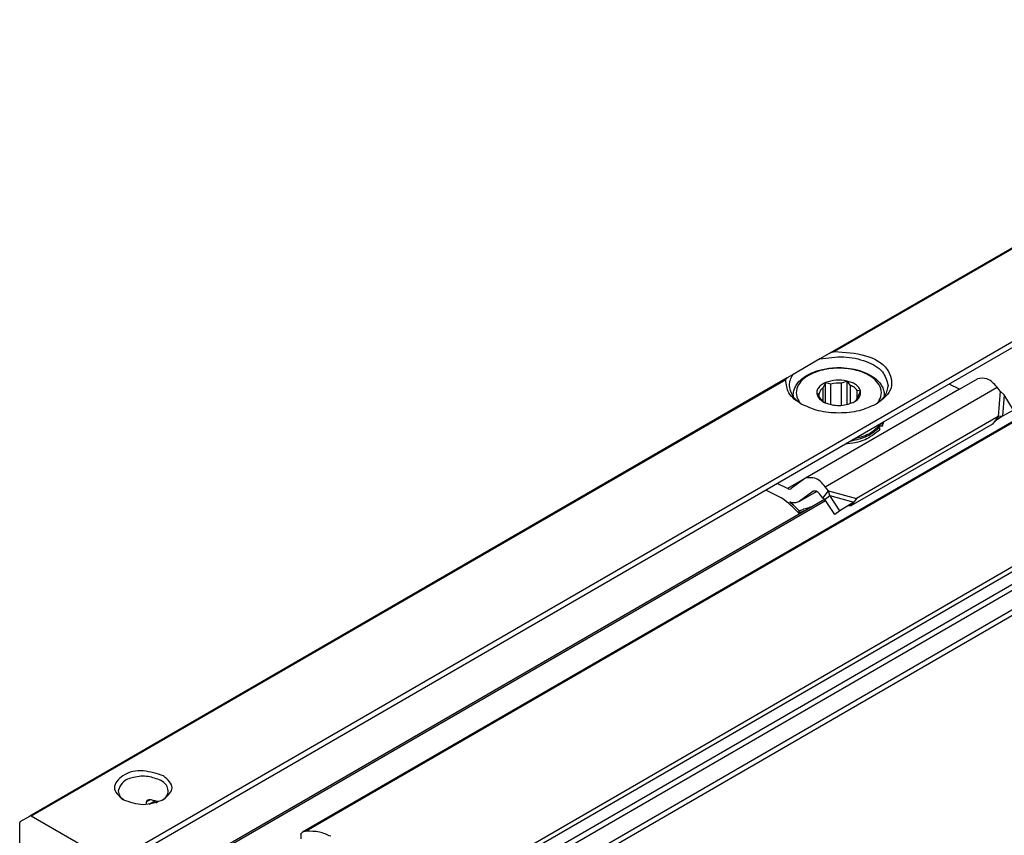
# Model space of a CAD drawing. Header units: millimetres. Extents: x -418 to 1025, y -151 to 443.
# Tile 7 of 52: x -364 to -332, y 134 to 161. Entities that reach past the tile are written whole.
import ezdxf

# ---------------------------------------------------------------- set-up
doc = ezdxf.new("R2010")
doc.units = ezdxf.units.MM

# ---------------------------------------------------------------- blocks, each defined once
blk = doc.blocks.new('SOPORTE_SV2__30', base_point=(-728.271, 236.985))
at = {"color": 3, "linetype": 'Continuous'}
for p, q in [((-721.307, 266.266), (-422.624, 439.136)), ((-617.643, 332.444), (-674.934, 299.285)), ((-617.739, 332.32), (-674.638, 299.388)), ((-677.747, 297.657), (-727.606, 268.8)), ((-677.843, 297.533), (-727.506, 268.79)), ((-675.244, 290.486), (-663.931, 297.034)), ((-663.728, 296.775), (-663.872, 295.103)), ((-663.466, 296.544), (-663.588, 295.135)), ((-676.592, 291.025), (-677.728, 290.368)), ((-675.041, 290.227), (-673.188, 289.71)), ((-674.933, 289.907), (-673.369, 289.474)), ((-719.685, 269.871), (-719.919, 269.736)), ((-719.75, 269.589), (-719.383, 269.801))]:
    blk.add_line(p, q, dxfattribs=at)
at = {"color": 7, "linetype": 'Continuous'}
for p, q in [((-671.827, 294.511), (-613.705, 328.159)), ((-675.592, 298.905), (-677.36, 297.882)), ((-674.934, 299.285), (-675.592, 298.905)), ((-677.36, 297.882), (-677.747, 297.657)), ((-666.414, 296.916), (-665.232, 297.604)), ((-666.414, 296.916), (-676.545, 291.056)), ((-675.239, 297.331), (-675.377, 297.019)), ((-675.376, 296.08), (-675.377, 297.019)), ((-675.239, 296.011), (-675.239, 297.331)), ((-674.877, 297.243), (-675.239, 297.331)), ((-674.877, 295.893), (-674.877, 297.243)), ((-673.809, 297.444), (-674.17, 297.298)), ((-674.17, 295.844), (-674.17, 297.298)), ((-673.809, 295.898), (-673.809, 297.444)), ((-673.585, 297.16), (-673.809, 297.444)), ((-673.585, 295.964), (-673.585, 297.16)), ((-666.414, 296.916), (-667.086, 297.253)), ((-663.728, 296.775), (-663.931, 297.034)), ((-677.354, 296.513), (-677.352, 296.438)), ((-675.647, 296.636), (-675.785, 296.558)), ((-675.785, 296.558), (-675.561, 296.274)), ((-675.647, 296.382), (-675.647, 296.636)), ((-673.148, 296.274), (-673.148, 296.834)), ((-672.924, 296.784), (-673.148, 296.834)), ((-673.062, 296.471), (-672.924, 296.784)), ((-671.354, 296.513), (-671.354, 296.442)), ((-663.466, 296.544), (-663.728, 296.775)), ((-662.851, 295.524), (-663.466, 296.544)), ((-673.398, 296.043), (-673.333, 296.08)), ((-663.872, 295.103), (-673.188, 289.71)), ((-663.872, 295.103), (-664.092, 294.812)), ((-663.588, 295.135), (-663.944, 294.894)), ((-663.588, 295.135), (-663.872, 295.103)), ((-662.851, 295.524), (-663.588, 295.135)), ((-721.107, 265.988), (-671.827, 294.511)), ((-664.239, 294.618), (-673.552, 289.227)), ((-671.681, 294.379), (-671.681, 294.216)), ((-671.492, 294.647), (-671.492, 294.484)), ((-664.202, 294.666), (-664.239, 294.618)), ((-664.092, 294.812), (-664.202, 294.666)), ((-663.944, 294.894), (-663.995, 294.859)), ((-676.592, 291.025), (-677.485, 290.366)), ((-676.545, 291.056), (-676.592, 291.025)), ((-677.728, 290.368), (-678.4, 290.705)), ((-675.041, 290.227), (-675.244, 290.486)), ((-678.1, 289.737), (-679.156, 290.268)), ((-676.06, 290.18), (-676.953, 289.521)), ((-676.953, 289.521), (-675.817, 290.178)), ((-676.044, 290.19), (-676.06, 290.18)), ((-675.408, 289.741), (-675.611, 290)), ((-675.408, 289.741), (-675.261, 289.935)), ((-675.268, 289.654), (-675.134, 289.755)), ((-675.261, 289.935), (-675.041, 290.227)), ((-675.134, 289.755), (-674.933, 289.907)), ((-674.933, 289.907), (-675.041, 290.227)), ((-674.29, 288.904), (-674.933, 289.907)), ((-676.953, 289.521), (-677, 289.49)), ((-674.625, 288.651), (-675.268, 289.654)), ((-673.369, 289.474), (-674.29, 288.904)), ((-673.369, 289.474), (-673.704, 289.221)), ((-673.406, 289.422), (-673.552, 289.227)), ((-673.369, 289.474), (-673.406, 289.422)), ((-673.188, 289.71), (-673.369, 289.474)), ((-676.959, 288.898), (-677.009, 288.774)), ((-674.29, 288.904), (-674.625, 288.651)), ((-719.919, 269.573), (-719.919, 269.736)), ((-719.308, 269.676), (-719.201, 269.738)), ((-728.271, 266.134), (-728.271, 268.35)), ((-728.23, 268.441), (-727.606, 268.8)), ((-723.145, 266.266), (-727.506, 268.79))]:
    blk.add_line(p, q, dxfattribs=at)
for centre, radius, start, end in [((-674.357, 295.158), 2.148, 85.01432, 104.02997), ((-672.448, 295.016), 1.094, 330.90569, 346.81771), ((-672.448, 295.179), 1.094, 330.90569, 335.5565), ((-663.516, 294.137), 0.867, 123.5454, 142.38927), ((-684.476, 281.414), 10.485, 44.58657, 52.54699), ((-684.962, 280.983), 11.256, 44.68581, 49.04162), ((-719.789, 269.729), 0.13, 116.65644, 176.81432), ((-719.73, 269.631), 0.244, 79.36942, 118.87006)]:
    blk.add_arc(centre, radius, start, end, dxfattribs=at)
for points, knots in [([(-675.592, 298.905), (-675.069, 298.98), (-674.041, 299.129), (-672.628, 298.822), (-671.424, 298.218), (-671.201, 297.484), (-671.104, 297.165)], [0, 0, 0, 0, 1.56666, 3.08322, 4.339821, 5.304896, 5.304896, 5.304896, 5.304896]), ([(-674.934, 299.285), (-674.907, 299.3), (-674.861, 299.325), (-674.782, 299.358), (-674.711, 299.381), (-674.658, 299.386), (-674.638, 299.388)], [0, 0, 0, 0, 0.0928701, 0.1575653, 0.2564366, 0.3163315, 0.3163315, 0.3163315, 0.3163315]), ([(-674.638, 299.388), (-673.95, 299.351), (-672.706, 299.283), (-671.103, 298.504), (-670.663, 296.83), (-671.459, 296.247), (-671.889, 295.931)], [0, 0, 0, 0, 2.067995, 3.743757, 4.979803, 6.435058, 6.435058, 6.435058, 6.435058]), ([(-677.354, 296.513), (-677.348, 296.607), (-677.333, 296.801), (-677.222, 297.078), (-677.028, 297.369), (-676.714, 297.668), (-676.263, 297.943), (-675.65, 298.18), (-675, 298.308), (-674.303, 298.346), (-673.657, 298.301), (-672.974, 298.153), (-672.41, 297.926), (-671.967, 297.642), (-671.681, 297.369), (-671.48, 297.067), (-671.372, 296.788), (-671.36, 296.595), (-671.354, 296.513)], [0, 0, 0, 0, 0.282998, 0.579562, 0.88269, 1.326963, 1.867091, 2.456958, 3.291682, 3.842214, 4.547228, 5.227682, 5.930741, 6.357583, 6.801856, 7.104984, 7.43988, 7.68448, 7.68448, 7.68448, 7.68448]), ([(-677.843, 297.533), (-677.839, 297.548), (-677.833, 297.575), (-677.808, 297.61), (-677.78, 297.636), (-677.757, 297.65), (-677.747, 297.657)], [0, 0, 0, 0, 0.045999, 0.0826403, 0.1251671, 0.1619048, 0.1619048, 0.1619048, 0.1619048]), ([(-676.82, 295.931), (-677.144, 296.146), (-677.731, 296.534), (-677.808, 297.224), (-677.843, 297.533)], [0, 0, 0, 0, 1.099459, 1.989812, 1.989812, 1.989812, 1.989812]), ([(-677.604, 297.165), (-677.593, 297.29), (-677.568, 297.548), (-677.431, 297.768), (-677.36, 297.882)], [0, 0, 0, 0, 0.3702304, 0.7662165, 0.7662165, 0.7662165, 0.7662165]), ([(-673.809, 297.444), (-674.053, 297.485), (-674.536, 297.565), (-675.003, 297.417), (-675.234, 297.343)], [0, 0, 0, 0, 0.73051, 1.44691, 1.44691, 1.44691, 1.44691]), ([(-663.931, 297.034), (-664.137, 297.274), (-664.489, 297.684), (-665.014, 297.627), (-665.232, 297.604)], [0, 0, 0, 0, 0.879341, 1.502415, 1.502415, 1.502415, 1.502415]), ([(-676.82, 295.931), (-677.044, 296.105), (-677.457, 296.425), (-677.558, 296.933), (-677.604, 297.165)], [0, 0, 0, 0, 0.818649, 1.506294, 1.506294, 1.506294, 1.506294]), ([(-675.234, 297.343), (-675.334, 297.292), (-675.519, 297.198), (-675.725, 296.985), (-675.802, 296.785), (-675.807, 296.642), (-675.792, 296.586), (-675.785, 296.558)], [0, 0, 0, 0, 0.33574, 0.619983, 0.868795, 0.956908, 1.043796, 1.043796, 1.043796, 1.043796]), ([(-675.377, 297.019), (-675.444, 296.963), (-675.57, 296.86), (-675.622, 296.707), (-675.647, 296.636)], [0, 0, 0, 0, 0.2557517, 0.4766224, 0.4766224, 0.4766224, 0.4766224]), ([(-672.924, 296.784), (-672.953, 296.865), (-673.018, 297.047), (-673.25, 297.231), (-673.517, 297.373), (-673.709, 297.42), (-673.809, 297.444)], [0, 0, 0, 0, 0.25497, 0.568479, 0.855657, 1.160268, 1.160268, 1.160268, 1.160268]), ([(-673.148, 296.834), (-673.204, 296.898), (-673.326, 297.038), (-673.495, 297.118), (-673.585, 297.16)], [0, 0, 0, 0, 0.2547805, 0.5512749, 0.5512749, 0.5512749, 0.5512749]), ([(-671.104, 297.165), (-671.151, 296.933), (-671.252, 296.425), (-671.665, 296.105), (-671.889, 295.931)], [0, 0, 0, 0, 0.687645, 1.506294, 1.506294, 1.506294, 1.506294]), ([(-675.785, 296.558), (-675.746, 296.466), (-675.663, 296.264), (-675.477, 296.145), (-675.376, 296.08)], [0, 0, 0, 0, 0.2912348, 0.6416786, 0.6416786, 0.6416786, 0.6416786]), ([(-675.561, 296.274), (-675.535, 296.24), (-675.48, 296.169), (-675.411, 296.111), (-675.376, 296.08)], [0, 0, 0, 0, 0.128614, 0.2683801, 0.2683801, 0.2683801, 0.2683801]), ([(-673.333, 296.08), (-673.19, 296.176), (-672.933, 296.347), (-672.927, 296.65), (-672.924, 296.784)], [0, 0, 0, 0, 0.4813127, 0.8605475, 0.8605475, 0.8605475, 0.8605475]), ([(-673.333, 296.08), (-673.265, 296.138), (-673.14, 296.245), (-673.087, 296.4), (-673.062, 296.471)], [0, 0, 0, 0, 0.2613993, 0.4832661, 0.4832661, 0.4832661, 0.4832661]), ([(-671.889, 295.931), (-672.26, 295.766), (-673.043, 295.416), (-674.354, 295.305), (-675.666, 295.416), (-676.448, 295.766), (-676.82, 295.931)], [0, 0, 0, 0, 1.213054, 2.555157, 3.897261, 5.110315, 5.110315, 5.110315, 5.110315]), ([(-675.376, 296.08), (-675.358, 296.071), (-675.323, 296.051), (-675.288, 296.03), (-675.27, 296.02)], [0, 0, 0, 0, 0.0601138, 0.1218784, 0.1218784, 0.1218784, 0.1218784]), ([(-675.27, 296.02), (-674.956, 295.926), (-674.329, 295.739), (-673.708, 295.942), (-673.398, 296.043)], [0, 0, 0, 0, 0.959348, 1.912814, 1.912814, 1.912814, 1.912814]), ([(-671.681, 294.379), (-671.938, 294.167), (-672.495, 293.706), (-673.207, 293.564), (-673.591, 293.488)], [0, 0, 0, 0, 0.983543, 2.137266, 2.137266, 2.137266, 2.137266]), ([(-673.279, 293.669), (-672.924, 293.764), (-672.271, 293.938), (-671.795, 294.415), (-671.577, 294.633)], [0, 0, 0, 0, 1.078891, 1.987134, 1.987134, 1.987134, 1.987134]), ([(-671.681, 294.379), (-671.696, 294.384), (-671.725, 294.392), (-671.751, 294.407), (-671.763, 294.414)], [0, 0, 0, 0, 0.0471094, 0.08958151, 0.08958151, 0.08958151, 0.08958151]), ([(-671.709, 294.47), (-671.675, 294.48), (-671.604, 294.499), (-671.531, 294.489), (-671.492, 294.484)], [0, 0, 0, 0, 0.1050361, 0.219225, 0.219225, 0.219225, 0.219225]), ([(-671.577, 294.633), (-671.573, 294.639), (-671.565, 294.65), (-671.558, 294.662), (-671.554, 294.668)], [0, 0, 0, 0, 0.02058774, 0.04175707, 0.04175707, 0.04175707, 0.04175707]), ([(-671.562, 294.655), (-671.55, 294.655), (-671.527, 294.653), (-671.504, 294.649), (-671.492, 294.647)], [0, 0, 0, 0, 0.03478259, 0.07002863, 0.07002863, 0.07002863, 0.07002863]), ([(-671.681, 294.216), (-671.984, 293.977), (-672.647, 293.453), (-673.487, 293.344), (-673.944, 293.284)], [0, 0, 0, 0, 1.137278, 2.487737, 2.487737, 2.487737, 2.487737]), ([(-675.244, 290.486), (-675.451, 290.726), (-675.803, 291.136), (-676.328, 291.079), (-676.545, 291.056)], [0, 0, 0, 0, 0.879341, 1.502415, 1.502415, 1.502415, 1.502415]), ([(-677.728, 290.368), (-677.687, 290.35), (-677.612, 290.318), (-677.535, 290.344), (-677.501, 290.355)], [0, 0, 0, 0, 0.1279345, 0.2345827, 0.2345827, 0.2345827, 0.2345827]), ([(-675.611, 290), (-675.679, 290.08), (-675.797, 290.217), (-675.972, 290.198), (-676.044, 290.19)], [0, 0, 0, 0, 0.2931137, 0.500805, 0.500805, 0.500805, 0.500805]), ([(-675.268, 289.654), (-675.28, 289.662), (-675.303, 289.676), (-675.337, 289.698), (-675.372, 289.72), (-675.396, 289.734), (-675.408, 289.741)], [0, 0, 0, 0, 0.0408745, 0.0819997, 0.1230501, 0.1643534, 0.1643534, 0.1643534, 0.1643534]), ([(-677, 289.49), (-677.089, 289.457), (-677.281, 289.385), (-677.478, 289.449), (-677.583, 289.483)], [0, 0, 0, 0, 0.2772697, 0.5991556, 0.5991556, 0.5991556, 0.5991556]), ([(-676.191, 289.147), (-676.214, 289.139), (-676.262, 289.124), (-676.413, 289.075), (-676.646, 289), (-676.855, 288.932), (-676.959, 288.898)], [0, 0, 0, 0, 0.074194, 0.1484141, 0.4776273, 0.8073878, 0.8073878, 0.8073878, 0.8073878]), ([(-673.552, 289.227), (-673.565, 289.227), (-673.59, 289.226), (-673.628, 289.225), (-673.666, 289.223), (-673.691, 289.222), (-673.704, 289.221)], [0, 0, 0, 0, 0.0375867, 0.075416, 0.1136324, 0.152093, 0.152093, 0.152093, 0.152093]), ([(-677.009, 288.774), (-676.941, 288.796), (-676.807, 288.841), (-676.672, 288.885), (-676.605, 288.907)], [0, 0, 0, 0, 0.2124703, 0.4247161, 0.4247161, 0.4247161, 0.4247161]), ([(-718.796, 271.443), (-719.241, 271.586), (-720.129, 271.872), (-721.389, 271.681), (-722.312, 270.634), (-721.756, 270.135), (-721.478, 269.885)], [0, 0, 0, 0, 1.383236, 2.765803, 3.721655, 4.680409, 4.680409, 4.680409, 4.680409]), ([(-718.973, 271.137), (-719.252, 271.245), (-719.832, 271.472), (-720.72, 271.392), (-721.54, 271.116), (-721.716, 270.656), (-721.79, 270.461)], [0, 0, 0, 0, 0.884332, 1.839193, 2.658943, 3.257962, 3.257962, 3.257962, 3.257962]), ([(-718.49, 270.461), (-718.519, 270.592), (-718.584, 270.881), (-718.835, 271.046), (-718.973, 271.137)], [0, 0, 0, 0, 0.3864353, 0.8596324, 0.8596324, 0.8596324, 0.8596324]), ([(-718.801, 269.885), (-718.521, 270.144), (-717.961, 270.662), (-718.518, 271.183), (-718.796, 271.443)], [0, 0, 0, 0, 0.959582, 1.917227, 1.917227, 1.917227, 1.917227]), ([(-721.79, 270.461), (-721.766, 270.343), (-721.713, 270.082), (-721.5, 269.922), (-721.384, 269.834)], [0, 0, 0, 0, 0.3515742, 0.7707547, 0.7707547, 0.7707547, 0.7707547]), ([(-718.896, 269.834), (-718.779, 269.922), (-718.566, 270.082), (-718.513, 270.343), (-718.49, 270.461)], [0, 0, 0, 0, 0.4191805, 0.7707547, 0.7707547, 0.7707547, 0.7707547]), ([(-719.162, 269.722), (-719.244, 269.754), (-719.414, 269.819), (-719.592, 269.853), (-719.685, 269.871)], [0, 0, 0, 0, 0.262115, 0.5445453, 0.5445453, 0.5445453, 0.5445453]), ([(-728.23, 268.441), (-728.242, 268.43), (-728.268, 268.406), (-728.27, 268.37), (-728.271, 268.35)], [0, 0, 0, 0, 0.0467462, 0.1038515, 0.1038515, 0.1038515, 0.1038515]), ([(-727.506, 268.79), (-727.523, 268.799), (-727.556, 268.815), (-727.59, 268.805), (-727.606, 268.8)], [0, 0, 0, 0, 0.0573272, 0.1040441, 0.1040441, 0.1040441, 0.1040441])]:
    blk.add_open_spline(points, degree=3, knots=knots, dxfattribs=at)
at = {"color": 3, "linetype": 'Continuous'}
for points, knots in [([(-671.762, 296.063), (-671.674, 296.225), (-671.504, 296.539), (-671.604, 297.104), (-671.976, 297.581), (-672.646, 298.007), (-673.595, 298.282), (-674.722, 298.327), (-675.723, 298.133), (-676.481, 297.77), (-676.96, 297.34), (-677.197, 296.813), (-677.131, 296.39), (-676.997, 296.131), (-676.927, 296.037), (-676.891, 295.989)], [0, 0, 0, 0, 0.538476, 1.043274, 1.613531, 2.309922, 3.391839, 4.538568, 5.665469, 6.414856, 7.034698, 7.561693, 8.077956, 8.251383, 8.431256, 8.431256, 8.431256, 8.431256]), ([(-671.354, 296.442), (-671.355, 296.453), (-671.355, 296.477), (-671.355, 296.501), (-671.354, 296.513)], [0, 0, 0, 0, 0.03405566, 0.07106634, 0.07106634, 0.07106634, 0.07106634]), ([(-671.819, 295.989), (-671.809, 296.001), (-671.79, 296.025), (-671.771, 296.051), (-671.762, 296.063)], [0, 0, 0, 0, 0.04691997, 0.09338916, 0.09338916, 0.09338916, 0.09338916])]:
    blk.add_open_spline(points, degree=3, knots=knots, dxfattribs=at)
at = {"color": 7, "linetype": 'Continuous'}
for points in [[(-677.501, 290.355), (-677.498, 290.357), (-677.493, 290.361), (-677.488, 290.364), (-677.485, 290.366)], [(-721.478, 269.885), (-721.032, 269.725), (-720.14, 269.406), (-719.247, 269.725), (-718.801, 269.885)]]:
    blk.add_open_spline(points, degree=3, dxfattribs=at)
blk = doc.blocks.new('REGLA_SV2-320__31', base_point=(-720.639, 231.829))
at = {"color": 7, "linetype": 'Continuous'}
for p, q in [((-427.898, 430.799), (-709.657, 267.725)), ((-719.038, 264.348), (-675.29, 289.668))]:
    blk.add_line(p, q, dxfattribs=at)
at = {"color": 3, "linetype": 'Continuous'}
for p, q in [((-427.938, 430.709), (-709.417, 267.796)), ((-412.195, 429.172), (-708.472, 257.694)), ((-708.283, 257.431), (-412.005, 428.909)), ((-706.541, 257.154), (-410.263, 428.632)), ((-706.351, 256.89), (-410.073, 428.368)), ((-419.385, 425.837), (-701.282, 262.682)), ((-419.735, 425.961), (-701.215, 263.048)), ((-718.889, 264.3), (-675.218, 289.576))]:
    blk.add_line(p, q, dxfattribs=at)
at = {"color": 7, "linetype": 'Continuous'}
blk.add_arc((-709.388, 267.255), 0.541, 93.08565, 119.78, dxfattribs=at)
for points, knots in [([(-709.768, 267.593), (-709.767, 267.599), (-709.766, 267.613), (-709.755, 267.64), (-709.733, 267.667), (-709.7, 267.698), (-709.673, 267.714), (-709.657, 267.725)], [0, 0, 0, 0, 0.0161355, 0.0436323, 0.0854575, 0.1197795, 0.1788149, 0.1788149, 0.1788149, 0.1788149]), ([(-707.801, 267.462), (-708.045, 267.57), (-708.559, 267.797), (-709.122, 267.796), (-709.417, 267.796)], [0, 0, 0, 0, 0.791588, 1.666828, 1.666828, 1.666828, 1.666828])]:
    blk.add_open_spline(points, degree=3, knots=knots, dxfattribs=at)
blk.add_open_spline([(-709.768, 267.593), (-709.768, 267.542), (-709.768, 267.44), (-709.768, 267.338), (-709.768, 267.287)], degree=3, dxfattribs=at)
blk = doc.blocks.new('REGLA_SV2-320__32', base_point=(-720.639, 231.829))
blk.add_blockref('REGLA_SV2-320__31', (-720.639, 231.829))
blk = doc.blocks.new('REGLA_SV2-320mm__33', base_point=(-728.271, 212.07))
for name, p in [('SOPORTE_SV2__30', (-728.271, 236.985)), ('REGLA_SV2-320__32', (-720.639, 231.829))]:
    blk.add_blockref(name, p)
blk = doc.blocks.new('Iso2', base_point=(-656.5, 276.4))
blk.add_blockref('REGLA_SV2-320mm__33', (-728.271, 212.07))

msp = doc.modelspace()

# ---------------------------------------------------------------- block references
at = {"xscale": 0.5, "yscale": 0.5, "zscale": 0.5}
msp.add_blockref('Iso2', (-328.25, 138.2), dxfattribs=at)

doc.saveas('drawing.dxf')
